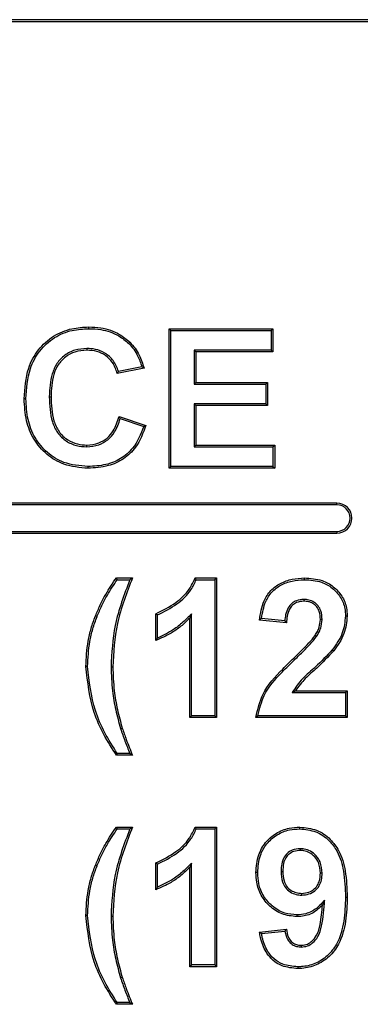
# Model space of a CAD drawing. Header units: inches. Extents: x 0.3 to 33.8, y 0.2 to 21.7.
# Tile 19 of 192: x 12.4723 to 12.5065, y 6.4591 to 6.5579. Entities that reach past the tile are written whole.
import ezdxf

# ---------------------------------------------------------------- set-up
doc = ezdxf.new("R2010")
doc.units = ezdxf.units.IN
doc.header["$MEASUREMENT"] = 0

msp = doc.modelspace()

# ---------------------------------------------------------------- linework, layer by layer
at = {"color": 7, "linetype": 'Continuous', "lineweight": 25}
for p, q in [((12.53656499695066, 6.557917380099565), (12.23656499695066, 6.557917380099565)), ((12.53656499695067, 6.557917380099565), (12.23656499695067, 6.557917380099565)), ((12.53656499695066, 6.557699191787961), (12.23656499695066, 6.557699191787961)), ((12.47927445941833, 6.526921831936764), (12.47927437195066, 6.527096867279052)), ((12.48750664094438, 6.526742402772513), (12.48733166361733, 6.526917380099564)), ((12.48733166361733, 6.526917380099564), (12.49774192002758, 6.526917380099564)), ((12.48733166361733, 6.512917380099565), (12.48733166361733, 6.526917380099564)), ((12.48750664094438, 6.526742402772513), (12.49756694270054, 6.526742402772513)), ((12.48750664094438, 6.513092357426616), (12.48750664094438, 6.526742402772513)), ((12.49756694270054, 6.526742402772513), (12.49774192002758, 6.526917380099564)), ((12.49756694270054, 6.526742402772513), (12.49756694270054, 6.524759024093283)), ((12.49774192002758, 6.526917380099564), (12.49774192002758, 6.524584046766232)), ((12.4790855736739, 6.524938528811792), (12.47908647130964, 6.524763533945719)), ((12.4832818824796, 6.525438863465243), (12.48340257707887, 6.525565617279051)), ((12.48984899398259, 6.524759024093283), (12.49002397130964, 6.524584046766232)), ((12.49756694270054, 6.524759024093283), (12.48984899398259, 6.524759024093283)), ((12.48984899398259, 6.524759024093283), (12.48984899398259, 6.521357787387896)), ((12.49756694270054, 6.524759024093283), (12.49774192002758, 6.524584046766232)), ((12.49774192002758, 6.524584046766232), (12.49002397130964, 6.524584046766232)), ((12.49002397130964, 6.524584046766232), (12.49002397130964, 6.521532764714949)), ((12.48481884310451, 6.522968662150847), (12.4821265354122, 6.522430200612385)), ((12.4845962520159, 6.523102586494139), (12.48225258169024, 6.522633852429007)), ((12.48984899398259, 6.521357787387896), (12.49002397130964, 6.521532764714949)), ((12.48984899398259, 6.521357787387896), (12.49702848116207, 6.521357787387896)), ((12.49002397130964, 6.521532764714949), (12.49720345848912, 6.521532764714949)), ((12.49702848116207, 6.521357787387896), (12.49720345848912, 6.521532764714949)), ((12.49702848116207, 6.521357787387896), (12.49702848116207, 6.519374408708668)), ((12.49720345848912, 6.521532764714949), (12.49720345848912, 6.519199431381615)), ((12.47296820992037, 6.51988662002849), (12.47279320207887, 6.51988653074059)), ((12.47531050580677, 6.520091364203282), (12.47548550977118, 6.520091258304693)), ((12.49702848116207, 6.519374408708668), (12.48984899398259, 6.519374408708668)), ((12.48984899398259, 6.519374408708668), (12.48984899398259, 6.515075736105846)), ((12.48984899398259, 6.519374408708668), (12.49002397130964, 6.519199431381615)), ((12.49720345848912, 6.519199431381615), (12.49002397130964, 6.519199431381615)), ((12.49002397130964, 6.519199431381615), (12.49002397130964, 6.515250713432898)), ((12.49702848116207, 6.519374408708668), (12.49720345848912, 6.519199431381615)), ((12.48230602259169, 6.518122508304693), (12.484998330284, 6.517225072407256)), ((12.482427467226, 6.517897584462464), (12.48477999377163, 6.517113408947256)), ((12.47906992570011, 6.515075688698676), (12.47906964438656, 6.515250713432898)), ((12.48984899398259, 6.515075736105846), (12.49002397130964, 6.515250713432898)), ((12.48984899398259, 6.515075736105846), (12.49774642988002, 6.515075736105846)), ((12.49002397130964, 6.515250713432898), (12.49792140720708, 6.515250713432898)), ((12.49774642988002, 6.515075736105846), (12.49792140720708, 6.515250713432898)), ((12.49774642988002, 6.515075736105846), (12.49774642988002, 6.513092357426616)), ((12.49792140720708, 6.515250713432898), (12.49792140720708, 6.512917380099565)), ((12.47917942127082, 6.513092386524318), (12.47917901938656, 6.512917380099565)), ((12.48750664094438, 6.513092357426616), (12.48733166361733, 6.512917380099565)), ((12.49792140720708, 6.512917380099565), (12.48733166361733, 6.512917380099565)), ((12.49774642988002, 6.513092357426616), (12.48750664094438, 6.513092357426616)), ((12.49774642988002, 6.513092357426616), (12.49792140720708, 6.512917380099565)), ((12.50416499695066, 6.509417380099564), (12.40716499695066, 6.509417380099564)), ((12.50416499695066, 6.509242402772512), (12.40716499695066, 6.509242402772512)), ((12.50416499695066, 6.509242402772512), (12.50416499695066, 6.509417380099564)), ((12.40716499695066, 6.506592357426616), (12.50416499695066, 6.506592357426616)), ((12.40716499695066, 6.506417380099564), (12.50416499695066, 6.506417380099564)), ((12.50416499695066, 6.506592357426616), (12.50416499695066, 6.506417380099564)), ((12.48212778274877, 6.501742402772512), (12.48203679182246, 6.501917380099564)), ((12.48203679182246, 6.501917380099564), (12.48365217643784, 6.501917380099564)), ((12.48212778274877, 6.501742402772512), (12.4833939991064, 6.501742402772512)), ((12.48992861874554, 6.501917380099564), (12.49208807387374, 6.501917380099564)), ((12.49004963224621, 6.501742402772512), (12.49191309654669, 6.501742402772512)), ((12.49191309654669, 6.501742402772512), (12.49208807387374, 6.501917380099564)), ((12.49191309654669, 6.501742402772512), (12.49191309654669, 6.488092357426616)), ((12.49208807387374, 6.501917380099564), (12.49208807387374, 6.487917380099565)), ((12.50089363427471, 6.501742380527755), (12.50089416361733, 6.501917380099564)), ((12.50083832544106, 6.499759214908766), (12.50083807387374, 6.49958404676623)), ((12.4801014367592, 6.498035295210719), (12.4799390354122, 6.498100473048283)), ((12.48598550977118, 6.495635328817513), (12.48598550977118, 6.498327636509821)), ((12.48616048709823, 6.495891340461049), (12.48616048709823, 6.498206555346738)), ((12.48957074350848, 6.49831150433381), (12.48939576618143, 6.497884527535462)), ((12.48957074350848, 6.488092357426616), (12.48957074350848, 6.49831150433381)), ((12.50501562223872, 6.498109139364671), (12.5051906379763, 6.498108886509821)), ((12.48939576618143, 6.487917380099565), (12.48939576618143, 6.497884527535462)), ((12.49908807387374, 6.497430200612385), (12.49639576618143, 6.497693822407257)), ((12.49892668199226, 6.497621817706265), (12.49659119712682, 6.497850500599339)), ((12.50267347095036, 6.497745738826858), (12.502498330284, 6.497747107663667)), ((12.5021119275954, 6.496032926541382), (12.50196547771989, 6.496128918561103)), ((12.50369497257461, 6.494704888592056), (12.50383326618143, 6.494597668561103)), ((12.49994413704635, 6.493742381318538), (12.49982284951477, 6.493868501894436)), ((12.47916049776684, 6.493041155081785), (12.47898550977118, 6.493041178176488)), ((12.48150282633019, 6.492987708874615), (12.48167781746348, 6.492987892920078)), ((12.49967623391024, 6.490434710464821), (12.49998831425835, 6.490609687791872)), ((12.49967623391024, 6.490434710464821), (12.50501566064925, 6.490434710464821)), ((12.49998831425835, 6.490609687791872), (12.5051906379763, 6.490609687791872)), ((12.50501566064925, 6.490434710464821), (12.5051906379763, 6.490609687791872)), ((12.50501566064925, 6.490434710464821), (12.50501566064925, 6.488092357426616)), ((12.5051906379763, 6.490609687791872), (12.5051906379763, 6.487917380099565)), ((12.48957074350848, 6.488092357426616), (12.48939576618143, 6.487917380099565)), ((12.49208807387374, 6.487917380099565), (12.48939576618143, 6.487917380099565)), ((12.49191309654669, 6.488092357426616), (12.48957074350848, 6.488092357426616)), ((12.49191309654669, 6.488092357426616), (12.49208807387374, 6.487917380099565)), ((12.5051906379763, 6.487917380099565), (12.49603679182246, 6.487917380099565)), ((12.50501566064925, 6.488092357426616), (12.49623753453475, 6.488092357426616)), ((12.50501566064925, 6.488092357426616), (12.5051906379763, 6.487917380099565)), ((12.48246103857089, 6.486806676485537), (12.48262853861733, 6.486857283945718)), ((12.48339060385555, 6.484323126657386), (12.48212898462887, 6.484323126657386)), ((12.48365217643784, 6.484148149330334), (12.48203679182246, 6.484148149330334)), ((12.48212778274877, 6.476742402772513), (12.48203679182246, 6.476917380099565)), ((12.48203679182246, 6.476917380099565), (12.48365217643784, 6.476917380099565)), ((12.48212778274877, 6.476742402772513), (12.4833939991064, 6.476742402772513)), ((12.48992861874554, 6.476917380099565), (12.49208807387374, 6.476917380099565)), ((12.49004963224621, 6.476742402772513), (12.49191309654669, 6.476742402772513)), ((12.49191309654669, 6.476742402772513), (12.49208807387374, 6.476917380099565)), ((12.49191309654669, 6.476742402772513), (12.49191309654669, 6.463092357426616)), ((12.49208807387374, 6.476917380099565), (12.49208807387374, 6.462917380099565)), ((12.5004310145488, 6.476742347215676), (12.50043142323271, 6.476917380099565)), ((12.50048790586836, 6.474759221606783), (12.5004875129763, 6.474584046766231)), ((12.4801014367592, 6.47303529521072), (12.4799390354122, 6.473100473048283)), ((12.48598550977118, 6.470635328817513), (12.48598550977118, 6.47332763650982)), ((12.48616048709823, 6.470891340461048), (12.48616048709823, 6.473206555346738)), ((12.48957074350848, 6.473311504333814), (12.48939576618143, 6.472884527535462)), ((12.48939576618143, 6.462917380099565), (12.48939576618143, 6.472884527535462)), ((12.48957074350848, 6.463092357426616), (12.48957074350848, 6.473311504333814)), ((12.49621181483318, 6.472360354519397), (12.49603679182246, 6.472360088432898)), ((12.49855409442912, 6.472478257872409), (12.49872909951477, 6.472477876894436)), ((12.50267332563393, 6.472292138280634), (12.502498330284, 6.47229278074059)), ((12.50063271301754, 6.470101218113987), (12.50063334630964, 6.470276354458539)), ((12.50292029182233, 6.469587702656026), (12.50271147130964, 6.469106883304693)), ((12.50501564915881, 6.469912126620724), (12.5051906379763, 6.469911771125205)), ((12.47916049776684, 6.468041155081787), (12.47898550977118, 6.468041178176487)), ((12.48150282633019, 6.467987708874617), (12.48167781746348, 6.467987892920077)), ((12.50014606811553, 6.468118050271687), (12.50014536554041, 6.467943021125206)), ((12.49639576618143, 6.466389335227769), (12.49908807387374, 6.466686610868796)), ((12.49660046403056, 6.466235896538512), (12.49893960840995, 6.466494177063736)), ((12.50060329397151, 6.464896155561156), (12.50060530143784, 6.46507122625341)), ((12.48957074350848, 6.463092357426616), (12.48939576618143, 6.462917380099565)), ((12.49208807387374, 6.462917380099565), (12.48939576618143, 6.462917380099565)), ((12.49191309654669, 6.463092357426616), (12.48957074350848, 6.463092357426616)), ((12.49191309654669, 6.463092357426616), (12.49208807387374, 6.462917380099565)), ((12.50022368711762, 6.462912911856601), (12.50022389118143, 6.462737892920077)), ((12.48246103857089, 6.461806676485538), (12.48262853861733, 6.461857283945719)), ((12.48365217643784, 6.459148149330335), (12.48203679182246, 6.459148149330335)), ((12.48339060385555, 6.459323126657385), (12.48212898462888, 6.459323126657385))]:
    msp.add_line(p, q, dxfattribs=at)
at = {"color": 7, "linetype": 'Continuous', "lineweight": 25, "flags": 128}
for points in [[(12.48616048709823, 6.498206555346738), (12.48607299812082, 6.498267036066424), (12.48598550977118, 6.498327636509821)], [(12.48212898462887, 6.484323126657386), (12.48208285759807, 6.484235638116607), (12.48203679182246, 6.484148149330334)], [(12.48339060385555, 6.484323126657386), (12.48352132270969, 6.484235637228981), (12.48365217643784, 6.484148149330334)], [(12.48616048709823, 6.473206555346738), (12.48607299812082, 6.473267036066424), (12.48598550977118, 6.47332763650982)], [(12.48212898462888, 6.459323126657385), (12.48208285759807, 6.459235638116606), (12.48203679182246, 6.459148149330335)], [(12.48339060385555, 6.459323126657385), (12.48352132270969, 6.45923563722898), (12.48365217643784, 6.459148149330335)]]:
    msp.add_lwpolyline(points, dxfattribs=at)
at = {"color": 7, "linetype": 'Continuous', "lineweight": 25}
for radius in [0.001500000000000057, 0.001325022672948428]:
    msp.add_arc((12.50416499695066, 6.507917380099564), radius, 270.0000000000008, 90, dxfattribs=at)
for points, knots in [([(12.47279320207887, 6.51988653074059), (12.47286008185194, 6.520935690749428), (12.47297108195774, 6.522676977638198), (12.47412595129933, 6.524861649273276), (12.4756588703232, 6.526249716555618), (12.47747170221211, 6.526998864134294), (12.47870293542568, 6.527065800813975), (12.47927437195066, 6.527096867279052)], [0, 0, 0, 0, 0.2854705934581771, 0.4737944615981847, 0.6626775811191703, 0.8434428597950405, 1, 1, 1, 1]), ([(12.47296820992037, 6.51988662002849), (12.47303336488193, 6.520917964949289), (12.47314100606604, 6.52262182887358), (12.47426857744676, 6.524754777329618), (12.47575847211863, 6.526101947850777), (12.47752112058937, 6.526827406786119), (12.47871787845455, 6.526891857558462), (12.47927445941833, 6.526921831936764)], [0, 0, 0, 0, 0.2877945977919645, 0.4754595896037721, 0.6636930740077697, 0.8435923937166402, 1, 1, 1, 1]), ([(12.47927437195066, 6.527096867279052), (12.47967593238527, 6.52707958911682), (12.48074172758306, 6.527033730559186), (12.48222066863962, 6.526552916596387), (12.48306796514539, 6.525845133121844), (12.48340257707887, 6.525565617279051)], [0, 0, 0, 0, 0.2678285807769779, 0.7108529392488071, 1, 1, 1, 1]), ([(12.47927445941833, 6.526921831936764), (12.47967610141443, 6.526904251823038), (12.48071625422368, 6.526858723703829), (12.48214935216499, 6.52638692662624), (12.48296177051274, 6.525706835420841), (12.4832818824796, 6.525438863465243)], [0, 0, 0, 0, 0.2759797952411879, 0.7147189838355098, 1, 1, 1, 1]), ([(12.4790855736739, 6.524938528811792), (12.47867830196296, 6.524908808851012), (12.47788931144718, 6.524851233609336), (12.47683207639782, 6.52429787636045), (12.47602933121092, 6.523469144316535), (12.4753975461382, 6.522040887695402), (12.47534556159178, 6.520876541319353), (12.47531050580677, 6.520091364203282)], [0, 0, 0, 0, 0.174663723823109, 0.3383687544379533, 0.5019896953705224, 0.6641666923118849, 1, 1, 1, 1]), ([(12.47908647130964, 6.524763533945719), (12.47867842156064, 6.524732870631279), (12.47790838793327, 6.52467500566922), (12.4768961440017, 6.52412277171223), (12.47614971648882, 6.523326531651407), (12.47556690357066, 6.521957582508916), (12.47551840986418, 6.520845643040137), (12.47548550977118, 6.520091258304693)], [0, 0, 0, 0, 0.1819419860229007, 0.343344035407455, 0.5046509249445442, 0.6639351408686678, 1, 1, 1, 1]), ([(12.48225258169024, 6.522633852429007), (12.48210210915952, 6.52301949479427), (12.48181545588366, 6.523754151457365), (12.48093803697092, 6.524505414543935), (12.48000015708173, 6.524889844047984), (12.47937188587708, 6.52492328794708), (12.4790855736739, 6.524938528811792)], [0, 0, 0, 0, 0.2908150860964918, 0.5540087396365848, 0.7967553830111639, 1, 1, 1, 1]), ([(12.4821265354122, 6.522430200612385), (12.48199354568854, 6.522821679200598), (12.4817557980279, 6.523521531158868), (12.48097362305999, 6.5242615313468), (12.48007987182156, 6.524697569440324), (12.47942207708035, 6.524741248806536), (12.47908647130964, 6.524763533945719)], [0, 0, 0, 0, 0.2946612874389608, 0.5267702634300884, 0.7585589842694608, 1, 1, 1, 1]), ([(12.4832818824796, 6.525438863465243), (12.48345502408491, 6.525250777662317), (12.48380132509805, 6.524874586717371), (12.48425795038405, 6.524087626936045), (12.48446860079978, 6.523474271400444), (12.4845962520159, 6.523102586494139)], [0, 0, 0, 0, 0.2826262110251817, 0.5652814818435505, 1, 1, 1, 1]), ([(12.48340257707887, 6.525565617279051), (12.48358310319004, 6.525369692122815), (12.48394418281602, 6.524977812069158), (12.48444829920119, 6.524108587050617), (12.48467476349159, 6.523411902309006), (12.48481884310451, 6.522968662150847)], [0, 0, 0, 0, 0.2667177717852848, 0.533476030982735, 1, 1, 1, 1]), ([(12.4845962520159, 6.523102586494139), (12.48463346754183, 6.523080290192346), (12.48470789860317, 6.523035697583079), (12.48478186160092, 6.522991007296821), (12.48481884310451, 6.522968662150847)], [0, 0, 0, 0, 0.4999999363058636, 1, 1, 1, 1]), ([(12.48225258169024, 6.522633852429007), (12.48223182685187, 6.522599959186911), (12.48219031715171, 6.522532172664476), (12.48214779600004, 6.522464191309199), (12.4821265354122, 6.522430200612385)], [0, 0, 0, 0, 0.4999997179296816, 1, 1, 1, 1]), ([(12.47917901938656, 6.512917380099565), (12.47835903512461, 6.512987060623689), (12.47687220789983, 6.513113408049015), (12.47499797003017, 6.5142534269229), (12.47368700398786, 6.515782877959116), (12.47290660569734, 6.517739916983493), (12.47283221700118, 6.519148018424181), (12.47279320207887, 6.51988653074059)], [0, 0, 0, 0, 0.2297160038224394, 0.416529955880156, 0.6030738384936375, 0.7918226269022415, 1, 1, 1, 1]), ([(12.47917942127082, 6.513092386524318), (12.47835815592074, 6.51316377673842), (12.47688710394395, 6.513291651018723), (12.47505653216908, 6.514437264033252), (12.47380042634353, 6.515940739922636), (12.47307284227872, 6.517835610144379), (12.47300396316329, 6.519185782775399), (12.47296820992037, 6.51988662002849)], [0, 0, 0, 0, 0.235977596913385, 0.4226834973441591, 0.609141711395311, 0.7971162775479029, 1, 1, 1, 1]), ([(12.47531050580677, 6.520091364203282), (12.47534528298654, 6.519236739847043), (12.475396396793, 6.517980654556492), (12.47608825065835, 6.51645159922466), (12.4769558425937, 6.515624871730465), (12.4779985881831, 6.515144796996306), (12.47872268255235, 6.51509808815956), (12.47906992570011, 6.515075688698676)], [0, 0, 0, 0, 0.3578088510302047, 0.525890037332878, 0.695125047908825, 0.8537956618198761, 0.9999999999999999, 0.9999999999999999, 0.9999999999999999, 0.9999999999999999]), ([(12.47548550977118, 6.520091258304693), (12.47551762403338, 6.519276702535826), (12.47556553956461, 6.518061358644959), (12.47622209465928, 6.516557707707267), (12.4770846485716, 6.51574803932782), (12.47808616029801, 6.515310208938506), (12.47875644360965, 6.515269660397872), (12.47906964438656, 6.515250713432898)], [0, 0, 0, 0, 0.3552167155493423, 0.5299949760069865, 0.7062653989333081, 0.8627477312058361, 1, 1, 1, 1]), ([(12.47906964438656, 6.515250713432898), (12.47947927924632, 6.515288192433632), (12.48021455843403, 6.515355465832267), (12.48113968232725, 6.515913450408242), (12.48190391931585, 6.516815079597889), (12.48215298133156, 6.517624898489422), (12.48230602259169, 6.518122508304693)], [0, 0, 0, 0, 0.2593004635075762, 0.4654345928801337, 0.6715253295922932, 1, 1, 1, 1]), ([(12.47906992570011, 6.515075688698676), (12.47947852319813, 6.515111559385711), (12.4802350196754, 6.515177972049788), (12.4812102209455, 6.515739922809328), (12.4820023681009, 6.51663938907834), (12.48227076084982, 6.517433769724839), (12.482427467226, 6.517897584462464)], [0, 0, 0, 0, 0.2565842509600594, 0.4750520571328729, 0.693498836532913, 1, 1, 1, 1]), ([(12.482427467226, 6.517897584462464), (12.48240739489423, 6.51793501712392), (12.48236725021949, 6.5180098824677), (12.48232643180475, 6.518084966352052), (12.48230602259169, 6.518122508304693)], [0, 0, 0, 0, 0.4999998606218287, 1, 1, 1, 1]), ([(12.484998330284, 6.517225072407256), (12.48471347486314, 6.516452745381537), (12.48423334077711, 6.515150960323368), (12.4828010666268, 6.513791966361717), (12.4811251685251, 6.513037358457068), (12.47987240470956, 6.512960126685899), (12.47917901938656, 6.512917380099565)], [0, 0, 0, 0, 0.3104866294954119, 0.5233364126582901, 0.7361741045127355, 1, 1, 1, 1]), ([(12.48477999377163, 6.517113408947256), (12.48447485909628, 6.516343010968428), (12.48397030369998, 6.51506911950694), (12.48250138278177, 6.513817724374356), (12.48092614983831, 6.513188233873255), (12.47978607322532, 6.513125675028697), (12.47917942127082, 6.513092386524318)], [0, 0, 0, 0, 0.328143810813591, 0.5426021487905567, 0.7566117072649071, 1, 1, 1, 1]), ([(12.48477999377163, 6.517113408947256), (12.48481645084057, 6.517131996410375), (12.48488936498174, 6.517169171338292), (12.48496200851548, 6.51720643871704), (12.484998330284, 6.517225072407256)], [0, 0, 0, 0, 0.4999999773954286, 1, 1, 1, 1]), ([(12.4799390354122, 6.498100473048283), (12.48009463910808, 6.498470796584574), (12.4804059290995, 6.499211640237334), (12.48108203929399, 6.500502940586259), (12.48167190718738, 6.501376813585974), (12.48203679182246, 6.501917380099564)], [0, 0, 0, 0, 0.2759974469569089, 0.5521414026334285, 1, 1, 1, 1]), ([(12.4801014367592, 6.498035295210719), (12.48025710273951, 6.498405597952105), (12.48056851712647, 6.499146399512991), (12.48122547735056, 6.500398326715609), (12.48178868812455, 6.50123728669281), (12.48212778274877, 6.501742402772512)], [0, 0, 0, 0, 0.2845467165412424, 0.5692441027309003, 1, 1, 1, 1]), ([(12.4833939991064, 6.501742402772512), (12.48310853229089, 6.500991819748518), (12.48253736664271, 6.499490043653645), (12.48168927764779, 6.496594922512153), (12.4815752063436, 6.494388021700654), (12.48150282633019, 6.492987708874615)], [0, 0, 0, 0, 0.2674999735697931, 0.5352173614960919, 1, 1, 1, 1]), ([(12.48365217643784, 6.501917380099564), (12.48336308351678, 6.501168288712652), (12.48278468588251, 6.499669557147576), (12.48188406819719, 6.496723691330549), (12.48175867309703, 6.494452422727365), (12.48167781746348, 6.492987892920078)], [0, 0, 0, 0, 0.2619561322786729, 0.5241041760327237, 1, 1, 1, 1]), ([(12.4833939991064, 6.501742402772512), (12.48343694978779, 6.501771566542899), (12.48352285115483, 6.501829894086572), (12.48360906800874, 6.501888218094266), (12.48365217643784, 6.501917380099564)], [0, 0, 0, 0, 0.499999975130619, 1, 1, 1, 1]), ([(12.48598550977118, 6.498327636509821), (12.48668333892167, 6.498669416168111), (12.48794610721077, 6.499287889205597), (12.48931937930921, 6.500572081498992), (12.48975433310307, 6.501532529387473), (12.48992861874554, 6.501917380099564)], [0, 0, 0, 0, 0.4253777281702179, 0.7697493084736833, 1, 1, 1, 1]), ([(12.48616048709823, 6.498206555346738), (12.48682962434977, 6.498543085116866), (12.48809388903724, 6.499178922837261), (12.4894399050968, 6.500447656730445), (12.48988717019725, 6.501397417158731), (12.49004963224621, 6.501742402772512)], [0, 0, 0, 0, 0.4172336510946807, 0.7883192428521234, 0.9999999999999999, 0.9999999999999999, 0.9999999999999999, 0.9999999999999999]), ([(12.49004963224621, 6.501742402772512), (12.49002951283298, 6.501771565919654), (12.48998927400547, 6.50182989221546), (12.48994883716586, 6.501888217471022), (12.48992861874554, 6.501917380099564)], [0, 0, 0, 0, 0.4999999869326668, 1, 1, 1, 1]), ([(12.49639576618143, 6.497693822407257), (12.49649958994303, 6.49835694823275), (12.49666659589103, 6.499423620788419), (12.49747907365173, 6.50069671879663), (12.49848976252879, 6.5014290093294), (12.49966282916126, 6.501853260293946), (12.50048840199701, 6.501896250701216), (12.50089416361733, 6.501917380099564)], [0, 0, 0, 0, 0.2891442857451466, 0.4651036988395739, 0.6413562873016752, 0.8237298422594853, 1, 1, 1, 1]), ([(12.49659119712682, 6.497850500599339), (12.49669236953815, 6.498431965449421), (12.49685870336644, 6.499387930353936), (12.49758915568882, 6.500549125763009), (12.49852938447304, 6.501246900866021), (12.49966084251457, 6.501675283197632), (12.50047685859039, 6.5017196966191), (12.50089363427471, 6.501742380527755)], [0, 0, 0, 0, 0.2717156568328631, 0.4467176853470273, 0.6220911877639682, 0.8069851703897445, 1, 1, 1, 1]), ([(12.50089363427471, 6.501742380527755), (12.50148038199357, 6.501704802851), (12.50247687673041, 6.501640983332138), (12.50372804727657, 6.50095554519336), (12.50455985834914, 6.500041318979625), (12.50496782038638, 6.499024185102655), (12.50500232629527, 6.49836365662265), (12.50501562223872, 6.498109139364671)], [0, 0, 0, 0, 0.2830854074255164, 0.480774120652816, 0.6783583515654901, 0.8760638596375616, 1, 1, 1, 1]), ([(12.50089416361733, 6.501917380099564), (12.50150070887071, 6.501877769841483), (12.50253664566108, 6.501810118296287), (12.50384000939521, 6.501094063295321), (12.50471123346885, 6.500135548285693), (12.50513988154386, 6.499069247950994), (12.50517650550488, 6.498376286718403), (12.5051906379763, 6.498108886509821)], [0, 0, 0, 0, 0.2802385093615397, 0.47862773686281, 0.6769197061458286, 0.8753296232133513, 0.9999999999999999, 0.9999999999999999, 0.9999999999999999, 0.9999999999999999]), ([(12.50083832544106, 6.499759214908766), (12.50058961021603, 6.499739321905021), (12.50015517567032, 6.499704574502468), (12.49961707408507, 6.499375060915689), (12.49921584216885, 6.498890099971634), (12.49900554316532, 6.498273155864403), (12.49895093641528, 6.497822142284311), (12.49892668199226, 6.497621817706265)], [0, 0, 0, 0, 0.2303493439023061, 0.4023545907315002, 0.5742820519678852, 0.8109108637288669, 1, 1, 1, 1]), ([(12.50083807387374, 6.49958404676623), (12.50058787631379, 6.499562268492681), (12.50017133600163, 6.499526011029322), (12.4996812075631, 6.499193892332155), (12.49933222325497, 6.498726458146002), (12.49914940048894, 6.49811079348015), (12.49910764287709, 6.497647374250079), (12.49908807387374, 6.497430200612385)], [0, 0, 0, 0, 0.2370883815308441, 0.3947155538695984, 0.5522833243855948, 0.7901851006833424, 1, 1, 1, 1]), ([(12.502498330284, 6.497747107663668), (12.50248184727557, 6.498026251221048), (12.50245517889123, 6.498477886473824), (12.5021560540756, 6.49903533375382), (12.50177464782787, 6.499376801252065), (12.50131127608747, 6.499559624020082), (12.50099440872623, 6.499575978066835), (12.50083807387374, 6.49958404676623)], [0, 0, 0, 0, 0.2955569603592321, 0.4781910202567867, 0.6616268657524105, 0.8330547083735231, 1, 1, 1, 1]), ([(12.50267347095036, 6.497745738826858), (12.50265559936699, 6.498040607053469), (12.5026260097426, 6.498528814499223), (12.50230121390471, 6.49913951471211), (12.50187547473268, 6.499524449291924), (12.50136069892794, 6.499731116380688), (12.50100948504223, 6.499750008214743), (12.50083832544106, 6.499759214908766)], [0, 0, 0, 0, 0.2845587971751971, 0.4711383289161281, 0.6584573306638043, 0.8335535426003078, 1, 1, 1, 1]), ([(12.47898550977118, 6.493041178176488), (12.47902688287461, 6.493889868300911), (12.47908957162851, 6.495175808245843), (12.47948607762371, 6.496861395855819), (12.47978754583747, 6.497686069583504), (12.4799390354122, 6.498100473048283)], [0, 0, 0, 0, 0.4912553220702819, 0.7443527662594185, 1, 1, 1, 1]), ([(12.47916049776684, 6.493041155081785), (12.47920128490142, 6.49387891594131), (12.47926308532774, 6.495148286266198), (12.47965433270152, 6.496812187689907), (12.47995190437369, 6.49762623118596), (12.4801014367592, 6.498035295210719)], [0, 0, 0, 0, 0.4912594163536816, 0.7443533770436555, 1, 1, 1, 1]), ([(12.48957074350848, 6.49831150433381), (12.4892905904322, 6.498023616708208), (12.4887295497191, 6.497447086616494), (12.48761623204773, 6.496576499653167), (12.48670557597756, 6.49614789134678), (12.48616048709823, 6.495891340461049)], [0, 0, 0, 0, 0.2859096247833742, 0.5725689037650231, 1, 1, 1, 1]), ([(12.50501562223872, 6.498109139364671), (12.50495571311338, 6.497528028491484), (12.50486192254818, 6.496618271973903), (12.50427874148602, 6.495509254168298), (12.50389107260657, 6.494975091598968), (12.50369497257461, 6.494704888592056)], [0, 0, 0, 0, 0.4663153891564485, 0.7300387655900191, 0.9999999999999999, 0.9999999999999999, 0.9999999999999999, 0.9999999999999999]), ([(12.5051906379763, 6.498108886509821), (12.50512796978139, 6.497503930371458), (12.50503050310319, 6.496563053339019), (12.50442977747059, 6.495419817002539), (12.50403363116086, 6.494873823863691), (12.50383326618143, 6.494597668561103)], [0, 0, 0, 0, 0.4709066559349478, 0.7323923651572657, 1, 1, 1, 1]), ([(12.48939576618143, 6.497884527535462), (12.48910757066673, 6.497603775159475), (12.48853082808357, 6.497041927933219), (12.48739958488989, 6.496249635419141), (12.48650753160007, 6.495862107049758), (12.48598550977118, 6.495635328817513)], [0, 0, 0, 0, 0.2929380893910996, 0.5862335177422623, 1, 1, 1, 1]), ([(12.49659119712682, 6.497850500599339), (12.49655854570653, 6.497824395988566), (12.49649324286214, 6.49777218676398), (12.4964282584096, 6.497719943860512), (12.49639576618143, 6.497693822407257)], [0, 0, 0, 0, 0.4999999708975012, 1, 1, 1, 1]), ([(12.49892668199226, 6.497621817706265), (12.49894605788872, 6.497598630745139), (12.49898241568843, 6.497555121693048), (12.49903633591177, 6.497491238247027), (12.49907082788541, 6.497450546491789), (12.49908807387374, 6.497430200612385)], [0, 0, 0, 0, 0.3632546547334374, 0.6816272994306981, 1, 1, 1, 1]), ([(12.50196547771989, 6.496128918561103), (12.50204658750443, 6.49626448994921), (12.50220903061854, 6.496536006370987), (12.50243733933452, 6.497069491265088), (12.50247499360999, 6.497487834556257), (12.502498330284, 6.497747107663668)], [0, 0, 0, 0, 0.2749384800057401, 0.5506347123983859, 1, 1, 1, 1]), ([(12.5021119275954, 6.496032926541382), (12.50219308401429, 6.49616845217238), (12.50235559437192, 6.496439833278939), (12.50260254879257, 6.497001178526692), (12.5026455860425, 6.497452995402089), (12.50267347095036, 6.497745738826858)], [0, 0, 0, 0, 0.2599282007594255, 0.5204890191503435, 1, 1, 1, 1]), ([(12.49982284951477, 6.493868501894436), (12.50011077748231, 6.494148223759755), (12.50062684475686, 6.49464958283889), (12.5013651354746, 6.49538257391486), (12.50176509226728, 6.495879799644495), (12.50196547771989, 6.496128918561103)], [0, 0, 0, 0, 0.3864093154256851, 0.692580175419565, 1, 1, 1, 1]), ([(12.48616048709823, 6.495891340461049), (12.48613132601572, 6.495848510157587), (12.48607300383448, 6.495762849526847), (12.48601467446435, 6.495677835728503), (12.48598550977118, 6.495635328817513)], [0, 0, 0, 0, 0.4999998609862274, 1, 1, 1, 1]), ([(12.49994413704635, 6.493742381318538), (12.50023205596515, 6.494022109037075), (12.50075277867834, 6.494528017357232), (12.50150045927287, 6.495270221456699), (12.50190781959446, 6.495778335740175), (12.5021119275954, 6.496032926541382)], [0, 0, 0, 0, 0.3815989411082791, 0.6901499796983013, 1, 1, 1, 1]), ([(12.50369497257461, 6.494704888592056), (12.50314084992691, 6.494116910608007), (12.50219508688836, 6.493113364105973), (12.50066847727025, 6.491864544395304), (12.50000873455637, 6.490913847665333), (12.49967623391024, 6.490434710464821)], [0, 0, 0, 0, 0.4123866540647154, 0.7038514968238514, 1, 1, 1, 1]), ([(12.50383326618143, 6.494597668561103), (12.50327910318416, 6.494009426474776), (12.50236962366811, 6.493044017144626), (12.50094317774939, 6.49185501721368), (12.5003076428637, 6.491026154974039), (12.49998831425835, 6.490609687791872)], [0, 0, 0, 0, 0.4369321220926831, 0.7170829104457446, 1, 1, 1, 1]), ([(12.49603679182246, 6.487917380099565), (12.49621622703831, 6.488723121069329), (12.49663160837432, 6.490588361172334), (12.49832699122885, 6.492405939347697), (12.49945575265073, 6.493509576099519), (12.49982284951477, 6.493868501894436)], [0, 0, 0, 0, 0.3391332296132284, 0.7850722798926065, 0.9999999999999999, 0.9999999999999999, 0.9999999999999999, 0.9999999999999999]), ([(12.49623753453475, 6.488092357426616), (12.49640495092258, 6.488789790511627), (12.49680408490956, 6.490452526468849), (12.49838625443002, 6.492215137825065), (12.49951381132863, 6.493320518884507), (12.49994413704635, 6.493742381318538)], [0, 0, 0, 0, 0.3088018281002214, 0.7362081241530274, 1, 1, 1, 1]), ([(12.48203679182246, 6.484148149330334), (12.48160222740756, 6.484825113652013), (12.48073273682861, 6.486179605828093), (12.47942494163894, 6.489101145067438), (12.47916024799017, 6.491474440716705), (12.47898550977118, 6.493041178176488)], [0, 0, 0, 0, 0.2534888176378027, 0.507188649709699, 1, 1, 1, 1]), ([(12.48212898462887, 6.484323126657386), (12.48169751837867, 6.485002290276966), (12.48083422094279, 6.486361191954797), (12.47957582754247, 6.489233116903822), (12.47932418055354, 6.491540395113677), (12.47916049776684, 6.493041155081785)], [0, 0, 0, 0, 0.2588522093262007, 0.5179233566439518, 0.9999999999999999, 0.9999999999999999, 0.9999999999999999, 0.9999999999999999]), ([(12.48150282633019, 6.492987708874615), (12.48153417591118, 6.492183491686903), (12.48159052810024, 6.490737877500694), (12.48194579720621, 6.488670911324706), (12.48228885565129, 6.487429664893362), (12.48246103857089, 6.486806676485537)], [0, 0, 0, 0, 0.3844399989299, 0.6910470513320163, 1, 1, 1, 1]), ([(12.48167781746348, 6.492987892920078), (12.48170939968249, 6.492183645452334), (12.48176583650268, 6.490746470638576), (12.48211986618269, 6.488696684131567), (12.48245855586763, 6.487471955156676), (12.48262853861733, 6.486857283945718)], [0, 0, 0, 0, 0.3876099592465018, 0.6926515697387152, 1, 1, 1, 1]), ([(12.49623753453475, 6.488092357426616), (12.49620398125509, 6.488063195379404), (12.49613687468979, 6.48800487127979), (12.49607015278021, 6.487946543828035), (12.49603679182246, 6.487917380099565)], [0, 0, 0, 0, 0.4999999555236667, 0.9999999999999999, 0.9999999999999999, 0.9999999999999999, 0.9999999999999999]), ([(12.48246103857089, 6.486806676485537), (12.48260327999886, 6.486388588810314), (12.4828881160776, 6.485551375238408), (12.48322296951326, 6.484732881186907), (12.48339060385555, 6.484323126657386)], [0, 0, 0, 0, 0.4993799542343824, 1, 1, 1, 1]), ([(12.48262853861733, 6.486857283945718), (12.48275754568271, 6.486476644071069), (12.48297703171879, 6.485829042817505), (12.48332996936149, 6.484930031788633), (12.48354476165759, 6.484408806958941), (12.48365217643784, 6.484148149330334)], [0, 0, 0, 0, 0.4161566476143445, 0.7080276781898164, 1, 1, 1, 1]), ([(12.4799390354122, 6.473100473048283), (12.48009463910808, 6.473470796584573), (12.4804059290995, 6.474211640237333), (12.48108203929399, 6.475502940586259), (12.48167190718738, 6.476376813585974), (12.48203679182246, 6.476917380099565)], [0, 0, 0, 0, 0.2759974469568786, 0.5521414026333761, 1, 1, 1, 1]), ([(12.4801014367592, 6.47303529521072), (12.48025710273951, 6.473405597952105), (12.48056851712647, 6.474146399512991), (12.48122547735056, 6.475398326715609), (12.48178868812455, 6.476237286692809), (12.48212778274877, 6.476742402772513)], [0, 0, 0, 0, 0.2845467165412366, 0.5692441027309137, 1, 1, 1, 1]), ([(12.4833939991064, 6.476742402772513), (12.48310853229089, 6.475991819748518), (12.48253736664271, 6.474490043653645), (12.48168927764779, 6.471594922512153), (12.4815752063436, 6.469388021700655), (12.48150282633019, 6.467987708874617)], [0, 0, 0, 0, 0.2674999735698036, 0.5352173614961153, 1, 1, 1, 1]), ([(12.48365217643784, 6.476917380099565), (12.48336308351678, 6.476168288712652), (12.48278468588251, 6.474669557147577), (12.48188406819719, 6.471723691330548), (12.48175867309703, 6.469452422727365), (12.48167781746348, 6.467987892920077)], [0, 0, 0, 0, 0.2619561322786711, 0.5241041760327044, 1, 1, 1, 1]), ([(12.4833939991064, 6.476742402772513), (12.48343694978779, 6.476771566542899), (12.48352285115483, 6.476829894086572), (12.48360906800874, 6.476888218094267), (12.48365217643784, 6.476917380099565)], [0, 0, 0, 0, 0.499999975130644, 1, 1, 1, 1]), ([(12.48598550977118, 6.47332763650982), (12.48668333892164, 6.473669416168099), (12.48794610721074, 6.474287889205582), (12.4893193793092, 6.47557208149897), (12.48975433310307, 6.476532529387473), (12.48992861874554, 6.476917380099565)], [0, 0, 0, 0, 0.4253777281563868, 0.7697493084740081, 1, 1, 1, 1]), ([(12.48616048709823, 6.473206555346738), (12.48682962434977, 6.473543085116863), (12.48809388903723, 6.474178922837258), (12.48943990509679, 6.475447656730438), (12.48988717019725, 6.476397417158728), (12.49004963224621, 6.476742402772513)], [0, 0, 0, 0, 0.4172336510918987, 0.7883192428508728, 1, 1, 1, 1]), ([(12.49004963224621, 6.476742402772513), (12.49002951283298, 6.476771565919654), (12.48998927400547, 6.47682989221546), (12.48994883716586, 6.476888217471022), (12.48992861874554, 6.476917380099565)], [0, 0, 0, 0, 0.4999999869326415, 1, 1, 1, 1]), ([(12.49603679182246, 6.472360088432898), (12.49608325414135, 6.47296730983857), (12.49616581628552, 6.474046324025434), (12.49694927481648, 6.475416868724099), (12.49801556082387, 6.476358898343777), (12.49924573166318, 6.476853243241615), (12.50007237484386, 6.476897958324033), (12.50043142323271, 6.476917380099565)], [0, 0, 0, 0, 0.2547514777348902, 0.4526857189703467, 0.6506638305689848, 0.848267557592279, 0.9999999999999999, 0.9999999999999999, 0.9999999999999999, 0.9999999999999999]), ([(12.49621181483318, 6.472360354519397), (12.49625631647, 6.472947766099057), (12.49633510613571, 6.473987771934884), (12.49708888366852, 6.475306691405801), (12.49811224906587, 6.476209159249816), (12.49929294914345, 6.476681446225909), (12.50008599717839, 6.476723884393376), (12.5004310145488, 6.476742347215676)], [0, 0, 0, 0, 0.256327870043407, 0.453825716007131, 0.6513615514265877, 0.8483240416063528, 0.9999999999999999, 0.9999999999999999, 0.9999999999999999, 0.9999999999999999]), ([(12.5004310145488, 6.476742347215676), (12.50098334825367, 6.476689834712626), (12.50207115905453, 6.476586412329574), (12.50336486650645, 6.47567147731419), (12.50437574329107, 6.474319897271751), (12.50493349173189, 6.47234139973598), (12.50498628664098, 6.470780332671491), (12.50501564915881, 6.469912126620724)], [0, 0, 0, 0, 0.1771170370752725, 0.3488286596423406, 0.4938361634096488, 0.7184909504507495, 1, 1, 1, 1]), ([(12.50043142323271, 6.476917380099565), (12.50100819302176, 6.476861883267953), (12.50214097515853, 6.476752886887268), (12.50348898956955, 6.475799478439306), (12.50453748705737, 6.474396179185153), (12.50510750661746, 6.472371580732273), (12.50516116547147, 6.470783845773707), (12.5051906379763, 6.469911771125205)], [0, 0, 0, 0, 0.1796664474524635, 0.3528668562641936, 0.4999553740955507, 0.7253469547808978, 1, 1, 1, 1]), ([(12.50048790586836, 6.474759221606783), (12.50021041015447, 6.474731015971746), (12.49972873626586, 6.474682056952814), (12.49914060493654, 6.474300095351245), (12.49873477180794, 6.473754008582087), (12.49857481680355, 6.473108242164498), (12.49856016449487, 6.472662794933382), (12.49855409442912, 6.472478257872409)], [0, 0, 0, 0, 0.2439611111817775, 0.4234649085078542, 0.6041060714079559, 0.835991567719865, 1, 1, 1, 1]), ([(12.5004875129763, 6.474584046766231), (12.50026970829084, 6.474566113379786), (12.49986262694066, 6.474532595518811), (12.49936197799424, 6.474244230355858), (12.49898263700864, 6.473834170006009), (12.49876168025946, 6.473223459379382), (12.49874091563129, 6.472748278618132), (12.49872909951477, 6.472477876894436)], [0, 0, 0, 0, 0.208487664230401, 0.3896676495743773, 0.5422448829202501, 0.7395143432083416, 1, 1, 1, 1]), ([(12.502498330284, 6.47229278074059), (12.50247095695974, 6.472659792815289), (12.50242638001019, 6.473257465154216), (12.50196699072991, 6.473958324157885), (12.50144655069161, 6.474368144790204), (12.50092432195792, 6.474563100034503), (12.50060534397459, 6.474578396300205), (12.5004875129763, 6.474584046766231)], [0, 0, 0, 0, 0.3188103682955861, 0.5191767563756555, 0.718838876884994, 0.8961386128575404, 0.9999999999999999, 0.9999999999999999, 0.9999999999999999, 0.9999999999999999]), ([(12.50267332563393, 6.472292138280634), (12.50264312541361, 6.472682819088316), (12.50259366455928, 6.47332266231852), (12.50210078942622, 6.474075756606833), (12.50153734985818, 6.474520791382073), (12.50096849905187, 6.474735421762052), (12.50061846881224, 6.474752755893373), (12.50048790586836, 6.474759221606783)], [0, 0, 0, 0, 0.3142604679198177, 0.5146846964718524, 0.714485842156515, 0.8935018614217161, 1, 1, 1, 1]), ([(12.47898550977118, 6.468041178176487), (12.47902688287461, 6.468889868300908), (12.47908957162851, 6.47017580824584), (12.47948607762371, 6.471861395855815), (12.47978754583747, 6.472686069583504), (12.4799390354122, 6.473100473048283)], [0, 0, 0, 0, 0.4912553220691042, 0.7443527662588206, 1, 1, 1, 1]), ([(12.47916049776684, 6.468041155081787), (12.47920128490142, 6.468878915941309), (12.47926308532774, 6.470148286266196), (12.47965433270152, 6.471812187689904), (12.47995190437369, 6.472626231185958), (12.4801014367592, 6.47303529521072)], [0, 0, 0, 0, 0.4912594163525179, 0.744353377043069, 1, 1, 1, 1]), ([(12.48939576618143, 6.472884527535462), (12.48910757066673, 6.472603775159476), (12.48853082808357, 6.472041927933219), (12.48739958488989, 6.471249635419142), (12.48650753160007, 6.470862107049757), (12.48598550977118, 6.470635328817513)], [0, 0, 0, 0, 0.2929380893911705, 0.5862335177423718, 1, 1, 1, 1]), ([(12.48957074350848, 6.473311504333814), (12.4892905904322, 6.47302361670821), (12.4887295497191, 6.472447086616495), (12.48761623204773, 6.471576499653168), (12.48670557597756, 6.471147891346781), (12.48616048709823, 6.470891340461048)], [0, 0, 0, 0, 0.285909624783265, 0.5725689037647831, 1, 1, 1, 1]), ([(12.50014536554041, 6.467943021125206), (12.49963510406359, 6.467993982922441), (12.49863531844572, 6.468093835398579), (12.4973920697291, 6.46893454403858), (12.49649419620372, 6.470045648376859), (12.4960849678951, 6.471255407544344), (12.49605071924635, 6.472040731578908), (12.49603679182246, 6.472360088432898)], [0, 0, 0, 0, 0.2260824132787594, 0.4429767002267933, 0.6490412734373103, 0.8572804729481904, 1, 1, 1, 1]), ([(12.50014606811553, 6.468118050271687), (12.49973884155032, 6.468150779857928), (12.49884474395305, 6.468222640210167), (12.49767751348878, 6.468922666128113), (12.4967555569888, 6.469953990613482), (12.49627401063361, 6.471154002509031), (12.4962310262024, 6.471987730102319), (12.49621181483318, 6.472360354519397)], [0, 0, 0, 0, 0.1885170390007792, 0.4139038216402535, 0.6122351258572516, 0.8266932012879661, 0.9999999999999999, 0.9999999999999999, 0.9999999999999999, 0.9999999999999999]), ([(12.49855409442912, 6.472478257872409), (12.49857449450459, 6.472117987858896), (12.49860702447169, 6.471543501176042), (12.49896979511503, 6.470828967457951), (12.49945456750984, 6.470398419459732), (12.50003141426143, 6.470139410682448), (12.50043870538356, 6.470113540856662), (12.50063271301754, 6.470101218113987)], [0, 0, 0, 0, 0.3005062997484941, 0.4791874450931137, 0.6583220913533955, 0.8372463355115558, 0.9999999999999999, 0.9999999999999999, 0.9999999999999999, 0.9999999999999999]), ([(12.49872909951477, 6.472477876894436), (12.49874604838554, 6.472155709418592), (12.49877339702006, 6.471635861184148), (12.49908159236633, 6.470973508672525), (12.49951954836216, 6.470568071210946), (12.5000561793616, 6.470314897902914), (12.50044141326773, 6.470289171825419), (12.50063334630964, 6.470276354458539)], [0, 0, 0, 0, 0.2916705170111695, 0.4706384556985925, 0.6503648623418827, 0.8258031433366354, 1, 1, 1, 1]), ([(12.50063271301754, 6.470101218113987), (12.50087759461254, 6.470121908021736), (12.50134939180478, 6.470161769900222), (12.50197197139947, 6.470512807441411), (12.50241153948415, 6.471014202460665), (12.50264028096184, 6.471639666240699), (12.50266192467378, 6.472067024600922), (12.50267332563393, 6.472292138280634)], [0, 0, 0, 0, 0.2169490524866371, 0.4179814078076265, 0.619768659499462, 0.7997107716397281, 0.9999999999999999, 0.9999999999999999, 0.9999999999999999, 0.9999999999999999]), ([(12.50063334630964, 6.470276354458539), (12.50087904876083, 6.470299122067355), (12.5013308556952, 6.470340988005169), (12.50190630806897, 6.470689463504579), (12.50228607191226, 6.471157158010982), (12.50247166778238, 6.471719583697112), (12.50248919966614, 6.472096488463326), (12.502498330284, 6.47229278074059)], [0, 0, 0, 0, 0.2366858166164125, 0.4352268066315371, 0.6345992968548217, 0.8096990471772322, 1, 1, 1, 1]), ([(12.48616048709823, 6.470891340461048), (12.48613132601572, 6.470848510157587), (12.48607300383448, 6.470762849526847), (12.48601467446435, 6.470677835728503), (12.48598550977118, 6.470635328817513)], [0, 0, 0, 0, 0.4999998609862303, 1, 1, 1, 1]), ([(12.50292029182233, 6.469587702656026), (12.50266345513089, 6.469296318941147), (12.50214472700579, 6.468707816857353), (12.50114682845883, 6.468186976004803), (12.50044843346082, 6.468138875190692), (12.50014606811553, 6.468118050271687)], [0, 0, 0, 0, 0.3573727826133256, 0.7217789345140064, 1, 1, 1, 1]), ([(12.50501564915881, 6.469912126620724), (12.50499000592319, 6.469108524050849), (12.50493847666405, 6.467493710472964), (12.50437383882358, 6.465405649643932), (12.50325362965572, 6.463959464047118), (12.50200794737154, 6.463161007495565), (12.50093198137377, 6.4629281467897), (12.50034600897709, 6.462915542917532), (12.50022368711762, 6.462912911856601)], [0, 0, 0, 0, 0.2524037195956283, 0.5071971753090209, 0.6615406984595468, 0.8160680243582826, 0.961604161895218, 1, 1, 1, 1]), ([(12.5051906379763, 6.469911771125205), (12.50516504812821, 6.469107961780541), (12.50511364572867, 6.467493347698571), (12.50455342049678, 6.465384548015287), (12.50343120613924, 6.46387875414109), (12.50213810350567, 6.463021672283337), (12.5009977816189, 6.462755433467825), (12.50036810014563, 6.462741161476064), (12.50022389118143, 6.462737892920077)], [0, 0, 0, 0, 0.2453588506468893, 0.4928530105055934, 0.6502599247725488, 0.8078772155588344, 0.9560002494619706, 1, 1, 1, 1]), ([(12.50060329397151, 6.464896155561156), (12.50080655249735, 6.464916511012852), (12.50121608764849, 6.464957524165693), (12.50179909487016, 6.465332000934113), (12.5023466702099, 6.466002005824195), (12.50265510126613, 6.46705544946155), (12.50283616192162, 6.46828589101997), (12.50289217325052, 6.469152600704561), (12.50292029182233, 6.469587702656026)], [0, 0, 0, 0, 0.1051039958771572, 0.211768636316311, 0.3506220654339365, 0.5478669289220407, 0.7730220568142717, 1, 1, 1, 1]), ([(12.50271147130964, 6.469106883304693), (12.50241463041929, 6.468824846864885), (12.50180625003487, 6.46824680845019), (12.50083864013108, 6.467961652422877), (12.50027957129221, 6.467946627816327), (12.50014536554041, 6.467943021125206)], [0, 0, 0, 0, 0.4199848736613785, 0.8607660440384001, 1, 1, 1, 1]), ([(12.50060530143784, 6.46507122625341), (12.50080972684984, 6.465094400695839), (12.501196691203, 6.465138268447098), (12.50172719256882, 6.465511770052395), (12.50222942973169, 6.46616356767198), (12.50256512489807, 6.467427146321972), (12.5026548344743, 6.468456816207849), (12.50271147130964, 6.469106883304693)], [0, 0, 0, 0, 0.1215392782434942, 0.230066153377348, 0.3783488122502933, 0.6075295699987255, 1, 1, 1, 1]), ([(12.48203679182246, 6.459148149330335), (12.48160222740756, 6.459825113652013), (12.48073273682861, 6.461179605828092), (12.47942494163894, 6.464101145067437), (12.47916024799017, 6.466474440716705), (12.47898550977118, 6.468041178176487)], [0, 0, 0, 0, 0.2534888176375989, 0.5071886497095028, 1, 1, 1, 1]), ([(12.48212898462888, 6.459323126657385), (12.48169751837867, 6.460002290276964), (12.48083422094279, 6.461361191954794), (12.47957582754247, 6.46423311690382), (12.47932418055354, 6.466540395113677), (12.47916049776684, 6.468041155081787)], [0, 0, 0, 0, 0.2588522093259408, 0.5179233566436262, 1, 1, 1, 1]), ([(12.48150282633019, 6.467987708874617), (12.48153417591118, 6.467183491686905), (12.48159052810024, 6.465737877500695), (12.48194579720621, 6.463670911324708), (12.48228885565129, 6.462429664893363), (12.48246103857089, 6.461806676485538)], [0, 0, 0, 0, 0.3844399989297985, 0.691047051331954, 1, 1, 1, 1]), ([(12.48167781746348, 6.467987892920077), (12.4817093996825, 6.467183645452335), (12.48176583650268, 6.465746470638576), (12.48211986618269, 6.463696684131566), (12.48245855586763, 6.462471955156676), (12.48262853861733, 6.461857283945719)], [0, 0, 0, 0, 0.3876099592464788, 0.6926515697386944, 1, 1, 1, 1]), ([(12.49893960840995, 6.466494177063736), (12.49895524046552, 6.466514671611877), (12.49898749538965, 6.466556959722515), (12.49903705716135, 6.466621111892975), (12.49907106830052, 6.466664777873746), (12.49908807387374, 6.466686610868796)], [0, 0, 0, 0, 0.3198191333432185, 0.659909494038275, 1, 1, 1, 1]), ([(12.49893960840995, 6.466494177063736), (12.49900952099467, 6.466181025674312), (12.49911592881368, 6.4657044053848), (12.4995517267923, 6.465210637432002), (12.49998877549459, 6.464964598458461), (12.50035845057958, 6.464906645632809), (12.50056253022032, 6.464897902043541), (12.50060329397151, 6.464896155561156)], [0, 0, 0, 0, 0.3711219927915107, 0.5648522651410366, 0.7585979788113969, 0.95178131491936, 1, 1, 1, 1]), ([(12.49908807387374, 6.466686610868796), (12.49913370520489, 6.466415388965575), (12.49920482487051, 6.465992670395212), (12.4995103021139, 6.465488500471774), (12.49987494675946, 6.465208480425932), (12.50026106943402, 6.465086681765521), (12.5005053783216, 6.46507571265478), (12.50060530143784, 6.46507122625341)], [0, 0, 0, 0, 0.3315149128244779, 0.5166895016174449, 0.7028120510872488, 0.878449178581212, 1, 1, 1, 1]), ([(12.49660046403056, 6.466235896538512), (12.49656624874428, 6.466261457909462), (12.49649781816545, 6.466312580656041), (12.49642978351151, 6.466363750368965), (12.49639576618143, 6.466389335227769)], [0, 0, 0, 0, 0.4999999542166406, 1, 1, 1, 1]), ([(12.50022389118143, 6.462737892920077), (12.49968579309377, 6.462782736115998), (12.49878555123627, 6.462857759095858), (12.49769410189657, 6.46353195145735), (12.49690569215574, 6.464506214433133), (12.49654816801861, 6.465524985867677), (12.49642687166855, 6.466212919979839), (12.49639576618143, 6.466389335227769)], [0, 0, 0, 0, 0.273194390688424, 0.4570561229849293, 0.6408487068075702, 0.9078984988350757, 1, 1, 1, 1]), ([(12.50022368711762, 6.462912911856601), (12.49971136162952, 6.462954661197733), (12.49885679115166, 6.463024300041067), (12.49781951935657, 6.463659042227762), (12.49706957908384, 6.464580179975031), (12.49673972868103, 6.46550289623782), (12.49662394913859, 6.466112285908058), (12.49660046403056, 6.466235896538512)], [0, 0, 0, 0, 0.2807613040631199, 0.4683161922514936, 0.6557950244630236, 0.9301803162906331, 0.9999999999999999, 0.9999999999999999, 0.9999999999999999, 0.9999999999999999]), ([(12.48246103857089, 6.461806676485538), (12.48260327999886, 6.461388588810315), (12.4828881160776, 6.460551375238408), (12.48322296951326, 6.459732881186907), (12.48339060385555, 6.459323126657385)], [0, 0, 0, 0, 0.4993799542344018, 1, 1, 1, 1]), ([(12.48262853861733, 6.461857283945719), (12.48275754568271, 6.461476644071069), (12.48297703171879, 6.460829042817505), (12.48332996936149, 6.459930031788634), (12.48354476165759, 6.459408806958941), (12.48365217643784, 6.459148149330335)], [0, 0, 0, 0, 0.4161566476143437, 0.7080276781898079, 1, 1, 1, 1])]:
    msp.add_open_spline(points, degree=3, knots=knots, dxfattribs=at)

doc.saveas('drawing.dxf')
